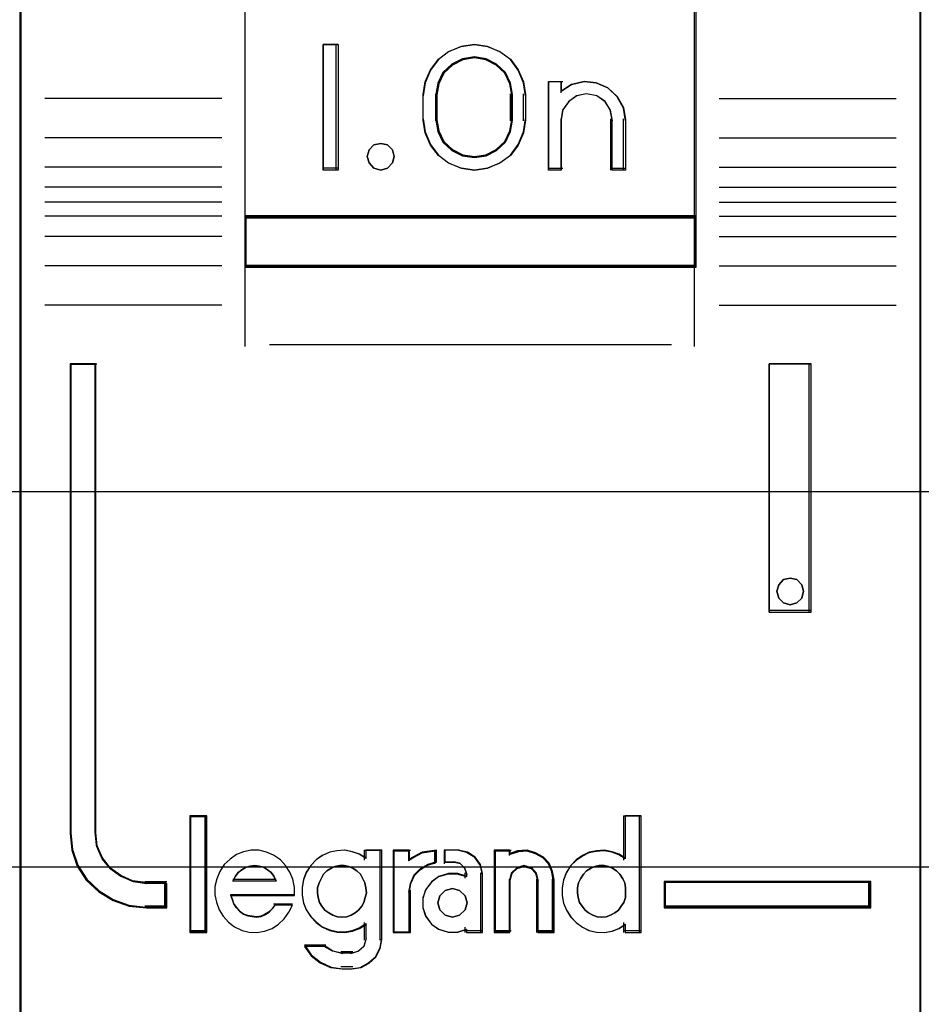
# Model space of a CAD drawing. Extents: x -558982 to 5119495, y -5290134 to 97908.
# Tile 86 of 256: x -478342 to -478162, y -21301 to -21104. Entities that reach past the tile are written whole.
import ezdxf

# ---------------------------------------------------------------- set-up
doc = ezdxf.new("R2010")
doc.units = 0
doc.header["$MEASUREMENT"] = 0
doc.layers.get('0').update_dxf_attribs({"color": 252})
doc.layers.add('30', color=7, linetype='Continuous')
doc.layers.add('45', color=8, linetype='Continuous')

# ---------------------------------------------------------------- blocks, each defined once
blk = doc.blocks.new('*U1043')
at = {"layer": '30', "color": 7}
blk.add_lwpolyline([(51.981526, -142.47767), (396.088727, -142.47767), (396.088727, -178.455247), (51.981526, -178.455247), (51.981526, -142.47767)], close=True, dxfattribs=at)
for points in [[(51.981526, -142.47767), (396.088727, -142.47767), (396.088727, -178.455247), (51.981526, -178.455247), (51.981526, -142.47767)], [(51.981526, -149.974543), (396.088727, -149.974543), (396.088727, -170.958374), (51.981526, -170.958374), (51.981526, -149.974543)]]:
    blk.add_lwpolyline(points, dxfattribs=at)
blk = doc.blocks.new('*U1046')
at = {"layer": '45', "color": 7}
for points in [[(151.994532, -119.158183), (134.007249, -119.158183), (134.007249, -200.929979), (151.994532, -200.929979), (151.994532, -119.158183)], [(138.492803, -165.482028), (147.508978, -165.482028), (147.508978, -161.006678), (138.492803, -161.006678), (138.492803, -165.482028)], [(140.356482, -162.020914), (140.356482, -164.528699), (140.059565, -164.528699), (140.059565, -162.020914), (140.356482, -162.020914)], [(144.06006, -162.767677), (144.099745, -163.018456), (144.099745, -163.531158), (144.06006, -163.781937), (143.952345, -164.027142), (143.799275, -164.238911), (143.589513, -164.389378), (143.340065, -164.489689), (143.07928, -164.528699), (142.812825, -164.489689), (142.563378, -164.389378), (142.359285, -164.238911), (142.200546, -164.027142), (142.09283, -163.781937), (142.053145, -163.531158), (142.053145, -163.018456), (142.09283, -162.767677), (142.200546, -162.522471), (142.359285, -162.310703), (142.563378, -162.160236), (142.812825, -162.059924), (143.07928, -162.020914), (143.340065, -162.059924), (143.589513, -162.160236), (143.799275, -162.310703), (143.952345, -162.522471), (144.06006, -162.767677)], [(143.842595, -163.530832), (143.842595, -163.016429), (143.802652, -162.792776), (143.699941, -162.580306), (143.523051, -162.412566), (143.311924, -162.30633), (143.077973, -162.267191), (142.838315, -162.30633), (142.627188, -162.412566), (142.450298, -162.580306), (142.347587, -162.792776), (142.307645, -163.016429), (142.307645, -163.530832), (142.347587, -163.754485), (142.450298, -163.966955), (142.627188, -164.134695), (142.838315, -164.24093), (143.077973, -164.274478), (143.311924, -164.24093), (143.523051, -164.134695), (143.699941, -163.966955), (143.802652, -163.754485), (143.842595, -163.530832)], [(145.020571, -162.815902), (145.271641, -162.759744), (145.511299, -162.782207), (145.745251, -162.883291), (145.927847, -163.057378), (146.053382, -163.276392), (146.093325, -163.523484), (146.093325, -164.528699), (145.830843, -164.528699), (145.830843, -163.523484), (145.7909, -163.321317), (145.688189, -163.158461), (145.522711, -163.046147), (145.31729, -163.006837), (145.123282, -163.046147), (144.96351, -163.158461), (144.843681, -163.321317), (144.809445, -163.523484), (144.809445, -164.528699), (144.558375, -164.528699), (144.558375, -162.759744), (144.809445, -162.759744), (144.809445, -162.950679), (145.020571, -162.815902)], [(141.441816, -164.124535), (141.47787, -164.255294), (141.441816, -164.386053), (141.345672, -164.487094), (141.213473, -164.528699), (141.069257, -164.487094), (140.979122, -164.386053), (140.937059, -164.255294), (140.979122, -164.124535), (141.069257, -164.023494), (141.213473, -163.993776), (141.345672, -164.023494), (141.441816, -164.124535)], [(147.508978, -165.439658), (138.492803, -165.439658), (138.492803, -166.467135), (147.508978, -166.467135), (147.508978, -165.439658)], [(136.936644, -179.268225), (136.936644, -178.778737), (136.533624, -178.778737), (136.26116, -178.740238), (136.022754, -178.63574), (135.81273, -178.487243), (135.648116, -178.283748), (135.540265, -178.041754), (135.511884, -177.77776), (135.511884, -168.394978), (135.00669, -168.394978), (135.00669, -177.77776), (135.040748, -178.113252), (135.148598, -178.432245), (135.330241, -178.712738), (135.58, -178.943733), (135.869493, -179.119729), (136.187368, -179.229726), (136.533624, -179.268225), (136.936644, -179.268225)], [(148.961746, -168.394978), (148.961746, -173.360233), (149.802125, -173.360233), (149.802125, -168.394978), (148.961746, -168.394978)], [(149.615093, -172.809774), (149.651016, -172.939886), (149.615093, -173.081826), (149.519298, -173.170539), (149.381593, -173.211938), (149.249875, -173.170539), (149.154081, -173.081826), (149.118158, -172.939886), (149.154081, -172.809774), (149.249875, -172.709233), (149.381593, -172.679663), (149.519298, -172.709233), (149.615093, -172.809774)], [(137.721351, -179.742242), (137.721351, -177.448956), (137.413831, -177.448956), (137.413831, -179.742242), (137.721351, -179.742242)], [(150.995091, -178.738598), (146.867427, -178.738598), (146.867427, -179.268225), (150.995091, -179.268225), (150.995091, -178.738598)]]:
    blk.add_lwpolyline(points, close=True, dxfattribs=at)
at = {"layer": '45', "color": 139}
for points in [[(151.994532, -119.158183), (134.007249, -119.158183), (134.007249, -200.929979), (151.994532, -200.929979), (151.994532, -119.158183)], [(141.47787, -164.255294), (141.441816, -164.124535), (141.345672, -164.023494), (141.213473, -163.993776), (141.069257, -164.023494), (140.979122, -164.124535), (140.937059, -164.255294), (140.979122, -164.386053), (141.069257, -164.487094), (141.213473, -164.528699), (141.345672, -164.487094), (141.441816, -164.386053), (141.47787, -164.255294)], [(149.651016, -172.939886), (149.615093, -172.809774), (149.519298, -172.709233), (149.381593, -172.679663), (149.249875, -172.709233), (149.154081, -172.809774), (149.118158, -172.939886), (149.154081, -173.081826), (149.249875, -173.170539), (149.381593, -173.211938), (149.519298, -173.170539), (149.615093, -173.081826), (149.651016, -172.939886)], [(140.430206, -179.453595), (140.528925, -179.442183), (140.616031, -179.413653), (140.697329, -179.368006), (140.767014, -179.310947), (140.830891, -179.231064), (140.87154, -179.156887), (140.900575, -179.059886), (140.923803, -178.962885), (140.912189, -178.865884), (140.894768, -178.768883), (140.854119, -178.683294), (140.801856, -178.592), (140.732171, -178.529234), (140.65668, -178.477881), (140.569574, -178.437939), (140.476662, -178.420822), (140.389556, -178.420822), (140.290837, -178.437939), (140.215345, -178.477881), (140.134047, -178.529234), (140.064363, -178.592), (140.017906, -178.683294), (139.977257, -178.768883), (139.948222, -178.865884), (139.948222, -178.962885), (139.959836, -179.059886), (139.988871, -179.156887), (140.035327, -179.231064), (140.093398, -179.310947), (140.174696, -179.368006), (140.255995, -179.413653), (140.3431, -179.442183), (140.430206, -179.453595)], [(145.617464, -179.453595), (145.710218, -179.442183), (145.797175, -179.413653), (145.884132, -179.368006), (145.953698, -179.310947), (146.01167, -179.231064), (146.063844, -179.156887), (146.09283, -179.059886), (146.098627, -178.962885), (146.098627, -178.865884), (146.081235, -178.768883), (146.040655, -178.683294), (145.982684, -178.592), (145.913118, -178.529234), (145.843552, -178.477881), (145.756595, -178.437939), (145.669638, -178.420822), (145.571087, -178.420822), (145.484129, -178.437939), (145.397172, -178.477881), (145.316012, -178.529234), (145.258041, -178.592), (145.200069, -178.683294), (145.159489, -178.768883), (145.136301, -178.865884), (145.136301, -178.962885), (145.147895, -179.059886), (145.176881, -179.156887), (145.229055, -179.231064), (145.287026, -179.310947), (145.356592, -179.368006), (145.443549, -179.413653), (145.530507, -179.442183), (145.617464, -179.453595)], [(142.933289, -179.164948), (142.891441, -179.02357), (142.78383, -178.917536), (142.64035, -178.876301), (142.496869, -178.917536), (142.389259, -179.02357), (142.34741, -179.164948), (142.389259, -179.306326), (142.496869, -179.41236), (142.64035, -179.453595), (142.78383, -179.41236), (142.891441, -179.306326), (142.933289, -179.164948)]]:
    blk.add_lwpolyline(points, close=True, dxfattribs=at)
at = {"layer": '45', "color": 59}
for points in [[(151.975975, -119.179368), (134.025806, -119.179368), (134.025806, -200.908794), (151.975975, -200.908794), (151.975975, -119.179368)], [(138.492803, -165.482028), (147.508978, -165.482028), (147.508978, -161.006678), (138.492803, -161.006678), (138.492803, -165.482028)], [(140.356482, -162.020914), (140.356482, -164.528699), (140.059565, -164.528699), (140.059565, -162.020914), (140.356482, -162.020914)], [(144.06006, -162.767677), (144.099745, -163.018456), (144.099745, -163.531158), (144.06006, -163.781937), (143.952345, -164.027142), (143.799275, -164.238911), (143.589513, -164.389378), (143.340065, -164.489689), (143.07928, -164.528699), (142.812825, -164.489689), (142.563378, -164.389378), (142.359285, -164.238911), (142.200546, -164.027142), (142.09283, -163.781937), (142.053145, -163.531158), (142.053145, -163.018456), (142.09283, -162.767677), (142.200546, -162.522471), (142.359285, -162.310703), (142.563378, -162.160236), (142.812825, -162.059924), (143.07928, -162.020914), (143.340065, -162.059924), (143.589513, -162.160236), (143.799275, -162.310703), (143.952345, -162.522471), (144.06006, -162.767677)], [(143.842595, -163.530832), (143.842595, -163.016429), (143.802652, -162.792776), (143.699941, -162.580306), (143.523051, -162.412566), (143.311924, -162.30633), (143.077973, -162.267191), (142.838315, -162.30633), (142.627188, -162.412566), (142.450298, -162.580306), (142.347587, -162.792776), (142.307645, -163.016429), (142.307645, -163.530832), (142.347587, -163.754485), (142.450298, -163.966955), (142.627188, -164.134695), (142.838315, -164.24093), (143.077973, -164.274478), (143.311924, -164.24093), (143.523051, -164.134695), (143.699941, -163.966955), (143.802652, -163.754485), (143.842595, -163.530832)], [(143.824037, -163.52603), (143.824037, -163.021128), (143.785129, -162.801606), (143.68508, -162.593059), (143.512772, -162.428418), (143.307115, -162.324145), (143.079224, -162.285728), (142.845775, -162.324145), (142.640118, -162.428418), (142.46781, -162.593059), (142.367761, -162.801606), (142.328853, -163.021128), (142.328853, -163.52603), (142.367761, -163.745552), (142.46781, -163.954098), (142.640118, -164.11874), (142.845775, -164.223013), (143.079224, -164.255941), (143.307115, -164.223013), (143.512772, -164.11874), (143.68508, -163.954098), (143.785129, -163.745552), (143.824037, -163.52603)], [(145.020571, -162.815902), (145.271641, -162.759744), (145.511299, -162.782207), (145.745251, -162.883291), (145.927847, -163.057378), (146.053382, -163.276392), (146.093325, -163.523484), (146.093325, -164.528699), (145.830843, -164.528699), (145.830843, -163.523484), (145.7909, -163.321317), (145.688189, -163.158461), (145.522711, -163.046147), (145.31729, -163.006837), (145.123282, -163.046147), (144.96351, -163.158461), (144.843681, -163.321317), (144.809445, -163.523484), (144.809445, -164.528699), (144.558375, -164.528699), (144.558375, -162.759744), (144.809445, -162.759744), (144.809445, -162.950679), (145.020571, -162.815902)], [(141.441816, -164.124535), (141.47787, -164.255294), (141.441816, -164.386053), (141.345672, -164.487094), (141.213473, -164.528699), (141.069257, -164.487094), (140.979122, -164.386053), (140.937059, -164.255294), (140.979122, -164.124535), (141.069257, -164.023494), (141.213473, -163.993776), (141.345672, -164.023494), (141.441816, -164.124535)], [(147.508978, -165.439658), (138.492803, -165.439658), (138.492803, -166.467135), (147.508978, -166.467135), (147.508978, -165.439658)], [(147.490421, -165.460843), (138.514011, -165.460843), (138.514011, -166.448598), (147.490421, -166.448598), (147.490421, -165.460843)], [(148.961746, -168.394978), (148.961746, -173.360233), (149.802125, -173.360233), (149.802125, -168.394978), (148.961746, -168.394978)], [(149.615093, -172.809774), (149.651016, -172.939886), (149.615093, -173.081826), (149.519298, -173.170539), (149.381593, -173.211938), (149.249875, -173.170539), (149.154081, -173.081826), (149.118158, -172.939886), (149.154081, -172.809774), (149.249875, -172.709233), (149.381593, -172.679663), (149.519298, -172.709233), (149.615093, -172.809774)], [(137.739908, -179.760779), (137.739908, -177.430419), (137.395274, -177.430419), (137.395274, -179.760779), (137.739908, -179.760779)], [(144.82878, -178.8632), (144.82878, -179.024875), (144.8573, -179.175401), (144.914341, -179.314777), (144.999901, -179.448577), (145.108278, -179.560078), (145.233767, -179.654853), (145.36496, -179.716178), (145.513265, -179.749629), (145.667274, -179.760779), (145.821282, -179.732903), (145.963883, -179.677153), (146.089372, -179.593528), (146.089372, -179.760779), (146.408798, -179.760779), (146.408798, -177.430419), (146.089372, -177.430419), (146.089372, -178.288972), (145.963883, -178.205347), (145.821282, -178.155172), (145.667274, -178.127297), (145.513265, -178.138447), (145.36496, -178.166322), (145.233767, -178.233222), (145.108278, -178.316848), (144.999901, -178.428348), (144.914341, -178.562149), (144.8573, -178.712674), (144.82878, -178.8632)], [(137.898971, -179.003077), (137.927484, -179.154618), (137.984509, -179.306158), (138.064346, -179.435248), (138.166992, -179.553112), (138.292449, -179.648527), (138.440717, -179.715878), (138.583281, -179.749553), (138.737251, -179.760779), (138.891221, -179.732716), (139.039489, -179.67659), (139.170648, -179.592401), (139.278997, -179.485761), (139.375941, -179.351059), (139.444372, -179.210744), (139.096514, -179.210744), (139.039489, -179.283707), (138.971057, -179.351059), (138.891221, -179.401572), (138.817088, -179.429635), (138.731549, -179.446473), (138.640307, -179.435248), (138.554768, -179.41841), (138.46923, -179.390347), (138.389393, -179.334221), (138.332367, -179.26687), (138.275342, -179.188293), (138.246829, -179.104104), (138.218316, -179.019915), (139.484291, -179.019915), (139.484291, -178.85715), (139.455778, -178.694384), (139.393049, -178.554069), (139.30751, -178.419367), (139.204864, -178.307115), (139.068002, -178.2117), (138.931139, -178.155574), (138.777169, -178.116286), (138.6232, -178.116286), (138.46923, -178.144349), (138.326665, -178.200475), (138.201208, -178.295889), (138.081454, -178.402529), (137.995915, -178.537231), (137.938889, -178.688771), (137.898971, -178.840312), (137.898971, -179.003077)], [(139.723547, -178.55078), (139.666549, -178.701181), (139.638051, -178.851583), (139.638051, -179.013126), (139.666549, -179.163527), (139.723547, -179.302788), (139.814742, -179.436478), (139.917337, -179.547887), (140.042731, -179.642584), (140.190924, -179.703859), (140.333418, -179.737282), (140.48731, -179.748423), (140.635503, -179.720571), (140.777996, -179.664866), (140.91479, -179.58131), (140.91479, -179.898824), (140.874892, -180.038085), (140.766597, -180.132783), (140.635503, -180.171776), (140.430313, -180.171776), (140.247922, -180.132783), (140.082629, -180.038085), (139.689348, -180.038085), (139.820442, -180.221909), (139.997134, -180.36117), (140.208024, -180.455868), (140.430313, -180.48372), (140.635503, -180.48372), (140.817894, -180.455868), (140.977487, -180.372311), (141.11428, -180.249762), (141.199776, -180.077078), (141.233975, -179.898824), (141.233975, -178.116286), (140.91479, -178.116286), (140.91479, -178.277829), (140.777996, -178.194272), (140.635503, -178.144138), (140.48731, -178.116286), (140.333418, -178.127427), (140.190924, -178.155279), (140.042731, -178.222124), (139.917337, -178.305681), (139.814742, -178.417089), (139.723547, -178.55078)], [(141.454011, -178.116286), (141.454011, -179.760779), (141.779821, -179.760779), (141.779821, -178.935726), (141.808912, -178.772961), (141.884546, -178.610195), (142.006725, -178.486718), (142.152176, -178.402529), (142.3209, -178.352015), (142.3209, -178.116286), (142.035815, -178.155574), (141.779821, -178.290277), (141.779821, -178.116286), (141.454011, -178.116286)], [(141.472568, -178.134823), (141.472568, -179.742242), (141.78443, -179.742242), (141.78443, -178.935789), (141.812274, -178.776693), (141.884671, -178.617597), (142.001619, -178.496904), (142.140843, -178.414613), (142.302342, -178.365238), (142.302342, -178.134823), (142.029464, -178.173225), (141.78443, -178.304891), (141.78443, -178.134823), (141.472568, -178.134823)], [(142.105325, -178.907663), (142.047843, -179.076041), (142.047843, -179.26687), (142.105325, -179.435248), (142.220288, -179.592401), (142.363992, -179.693427), (142.553681, -179.749553), (142.737622, -179.749553), (142.921563, -179.693427), (142.921563, -179.760779), (143.24346, -179.760779), (143.24346, -178.582132), (143.203223, -178.402529), (143.094008, -178.250988), (142.938808, -178.155574), (142.754867, -178.116286), (142.490451, -178.116286), (142.490451, -178.352015), (142.680141, -178.352015), (142.795104, -178.380078), (142.881326, -178.46988), (142.921563, -178.582132), (142.921563, -178.649483), (142.737622, -178.593357), (142.553681, -178.593357), (142.363992, -178.649483), (142.220288, -178.756123), (142.105325, -178.907663)], [(143.474101, -178.116286), (143.474101, -179.760779), (143.784501, -179.760779), (143.784501, -178.705609), (143.824738, -178.565294), (143.928205, -178.46988), (144.066161, -178.430592), (144.215613, -178.46988), (144.307584, -178.565294), (144.347821, -178.705609), (144.347821, -179.760779), (144.669718, -179.760779), (144.669718, -178.705609), (144.640977, -178.537231), (144.571999, -178.374466), (144.457036, -178.250988), (144.301836, -178.166799), (144.135139, -178.116286), (143.951198, -178.127511), (143.784501, -178.183637), (143.784501, -178.116286), (143.474101, -178.116286)], [(143.495309, -178.134823), (143.495309, -179.742242), (143.795386, -179.742242), (143.795386, -178.71086), (143.834285, -178.573709), (143.93431, -178.480445), (144.067678, -178.442043), (144.212159, -178.480445), (144.301071, -178.573709), (144.33997, -178.71086), (144.33997, -179.742242), (144.651161, -179.742242), (144.651161, -178.71086), (144.623376, -178.546278), (144.556692, -178.387182), (144.445553, -178.266489), (144.295514, -178.184198), (144.134362, -178.134823), (143.956538, -178.145795), (143.795386, -178.200656), (143.795386, -178.134823), (143.495309, -178.134823)], [(139.077063, -178.635807), (139.12375, -178.730654), (138.25421, -178.730654), (138.306732, -178.635807), (138.36509, -178.55993), (138.435121, -178.509345), (138.522658, -178.452437), (138.60436, -178.433468), (138.691897, -178.420822), (138.779435, -178.433468), (138.866973, -178.452437), (138.948674, -178.509345), (139.018704, -178.55993), (139.077063, -178.635807)], [(139.12375, -178.730654), (138.25421, -178.730654), (138.306732, -178.635807), (138.36509, -178.55993), (138.435121, -178.509345), (138.522658, -178.452437), (138.60436, -178.433468), (138.691897, -178.420822), (138.779435, -178.433468), (138.866973, -178.452437), (138.948674, -178.509345), (139.018704, -178.55993), (139.077063, -178.635807), (139.12375, -178.730654)], [(140.830891, -179.231064), (140.767014, -179.310947), (140.697329, -179.368006), (140.616031, -179.413653), (140.528925, -179.442183), (140.430206, -179.453595), (140.3431, -179.442183), (140.255995, -179.413653), (140.174696, -179.368006), (140.093398, -179.310947), (140.035327, -179.231064), (139.988871, -179.156887), (139.959836, -179.059886), (139.948222, -178.962885), (139.948222, -178.865884), (139.977257, -178.768883), (140.017906, -178.683294), (140.064363, -178.592), (140.134047, -178.529234), (140.215345, -178.477881), (140.290837, -178.437939), (140.389556, -178.420822), (140.476662, -178.420822), (140.569574, -178.437939), (140.65668, -178.477881), (140.732171, -178.529234), (140.801856, -178.592), (140.854119, -178.683294), (140.894768, -178.768883), (140.912189, -178.865884), (140.923803, -178.962885), (140.900575, -179.059886), (140.87154, -179.156887), (140.830891, -179.231064)], [(140.017906, -178.683294), (140.064363, -178.592), (140.134047, -178.529234), (140.215345, -178.477881), (140.290837, -178.437939), (140.389556, -178.420822), (140.476662, -178.420822), (140.569574, -178.437939), (140.65668, -178.477881), (140.732171, -178.529234), (140.801856, -178.592), (140.854119, -178.683294), (140.894768, -178.768883), (140.912189, -178.865884), (140.923803, -178.962885), (140.900575, -179.059886), (140.87154, -179.156887), (140.830891, -179.231064), (140.767014, -179.310947), (140.697329, -179.368006), (140.616031, -179.413653), (140.528925, -179.442183), (140.430206, -179.453595), (140.3431, -179.442183), (140.255995, -179.413653), (140.174696, -179.368006), (140.093398, -179.310947), (140.035327, -179.231064), (139.988871, -179.156887), (139.959836, -179.059886), (139.948222, -178.962885), (139.948222, -178.865884), (139.977257, -178.768883), (140.017906, -178.683294)], [(145.756595, -178.437939), (145.843552, -178.477881), (145.913118, -178.529234), (145.982684, -178.592), (146.040655, -178.683294), (146.081235, -178.768883), (146.098627, -178.865884), (146.098627, -178.962885), (146.09283, -179.059886), (146.063844, -179.156887), (146.01167, -179.231064), (145.953698, -179.310947), (145.884132, -179.368006), (145.797175, -179.413653), (145.710218, -179.442183), (145.617464, -179.453595), (145.530507, -179.442183), (145.443549, -179.413653), (145.356592, -179.368006), (145.287026, -179.310947), (145.229055, -179.231064), (145.176881, -179.156887), (145.147895, -179.059886), (145.136301, -178.962885), (145.136301, -178.865884), (145.159489, -178.768883), (145.200069, -178.683294), (145.258041, -178.592), (145.316012, -178.529234), (145.397172, -178.477881), (145.484129, -178.437939), (145.571087, -178.420822), (145.669638, -178.420822), (145.756595, -178.437939)], [(145.159489, -178.768883), (145.200069, -178.683294), (145.258041, -178.592), (145.316012, -178.529234), (145.397172, -178.477881), (145.484129, -178.437939), (145.571087, -178.420822), (145.669638, -178.420822), (145.756595, -178.437939), (145.843552, -178.477881), (145.913118, -178.529234), (145.982684, -178.592), (146.040655, -178.683294), (146.081235, -178.768883), (146.098627, -178.865884), (146.098627, -178.962885), (146.09283, -179.059886), (146.063844, -179.156887), (146.01167, -179.231064), (145.953698, -179.310947), (145.884132, -179.368006), (145.797175, -179.413653), (145.710218, -179.442183), (145.617464, -179.453595), (145.530507, -179.442183), (145.443549, -179.413653), (145.356592, -179.368006), (145.287026, -179.310947), (145.229055, -179.231064), (145.176881, -179.156887), (145.147895, -179.059886), (145.136301, -178.962885), (145.136301, -178.865884), (145.159489, -178.768883)], [(150.976534, -178.759783), (146.885985, -178.759783), (146.885985, -179.249688), (150.976534, -179.249688), (150.976534, -178.759783)], [(142.891441, -179.02357), (142.933289, -179.164948), (142.891441, -179.306326), (142.78383, -179.41236), (142.64035, -179.453595), (142.496869, -179.41236), (142.389259, -179.306326), (142.34741, -179.164948), (142.389259, -179.02357), (142.496869, -178.917536), (142.64035, -178.876301), (142.78383, -178.917536), (142.891441, -179.02357)], [(142.34741, -179.164948), (142.389259, -179.02357), (142.496869, -178.917536), (142.64035, -178.876301), (142.78383, -178.917536), (142.891441, -179.02357), (142.933289, -179.164948), (142.891441, -179.306326), (142.78383, -179.41236), (142.64035, -179.453595), (142.496869, -179.41236), (142.389259, -179.306326), (142.34741, -179.164948)]]:
    blk.add_lwpolyline(points, close=True, dxfattribs=at)
at = {"layer": '45', "color": 139}
for points in [[(138.492803, -155.318482), (138.492803, -166.467135)], [(147.466562, -155.318482), (147.466562, -166.467135)], [(140.356482, -162.020914), (140.059565, -162.020914)], [(140.059565, -162.020914), (140.059565, -164.528699)], [(140.314065, -162.020914), (140.314065, -164.528699)], [(144.099745, -163.043095), (144.06006, -162.786122), (143.952345, -162.53486), (143.799275, -162.317861), (143.589513, -162.163677), (143.340065, -162.060888), (143.07928, -162.020914), (142.812825, -162.060888), (142.563378, -162.163677), (142.359285, -162.317861), (142.200546, -162.53486), (142.09283, -162.786122), (142.053145, -163.043095)], [(143.842595, -163.043095), (143.802652, -162.811482), (143.699941, -162.591449), (143.523051, -162.41774), (143.311924, -162.307723), (143.077973, -162.267191), (142.838315, -162.307723), (142.627188, -162.41774), (142.450298, -162.591449), (142.347587, -162.811482), (142.307645, -163.043095)], [(144.558375, -162.759744), (144.842035, -162.759744)], [(144.558375, -162.759744), (144.558375, -164.528699)], [(144.80227, -162.759744), (144.80227, -162.987484)], [(146.093325, -163.546241), (146.053159, -163.291786), (145.926922, -163.066247), (145.743305, -162.886972), (145.508047, -162.782877), (145.26705, -162.759744), (145.014577, -162.817575), (144.80227, -162.956369)], [(142.053145, -163.546241), (142.053145, -163.003373)], [(142.307645, -163.546241), (142.307645, -163.003373)], [(143.802829, -163.546241), (143.802829, -163.003373)], [(144.057329, -163.546241), (144.057329, -163.003373)], [(145.836174, -163.546241), (145.795742, -163.333814), (145.691774, -163.162693), (145.52427, -163.044678), (145.316334, -163.003373), (145.11995, -163.044678), (144.958222, -163.162693), (144.836926, -163.333814), (144.80227, -163.546241)], [(138.034174, -163.096058), (134.505644, -163.096058)], [(147.967608, -163.096058), (151.496137, -163.096058)], [(142.053145, -163.506519), (142.09283, -163.763492), (142.200546, -164.014754), (142.359285, -164.231753), (142.563378, -164.385937), (142.812825, -164.488726), (143.07928, -164.528699), (143.340065, -164.488726), (143.589513, -164.385937), (143.799275, -164.231753), (143.952345, -164.014754), (144.06006, -163.763492), (144.099745, -163.506519)], [(142.307645, -163.506519), (142.347587, -163.737484), (142.450298, -163.956901), (142.627188, -164.130125), (142.838315, -164.239834), (143.077973, -164.274478), (143.311924, -164.239834), (143.523051, -164.130125), (143.699941, -163.956901), (143.802652, -163.737484), (143.842595, -163.506519)], [(144.80227, -163.506519), (144.80227, -164.528699)], [(145.796409, -163.506519), (145.796409, -164.528699)], [(146.050908, -163.506519), (146.050908, -164.528699)], [(138.034174, -163.885202), (134.505644, -163.885202)], [(147.967608, -163.885202), (151.496137, -163.885202)], [(138.034174, -164.47044), (134.505644, -164.47044)], [(140.356482, -164.486329), (140.059565, -164.486329)], [(144.558375, -164.486329), (144.842035, -164.486329)], [(145.796409, -164.486329), (146.093325, -164.486329)], [(147.967608, -164.47044), (151.496137, -164.47044)], [(138.034174, -164.870309), (134.505644, -164.870309)], [(147.967608, -164.870309), (151.496137, -164.870309)], [(138.034174, -165.1669), (134.505644, -165.1669)], [(147.967608, -165.1669), (151.496137, -165.1669)], [(138.034174, -165.450251), (134.505644, -165.450251)], [(138.492803, -165.439658), (147.508978, -165.439658)], [(147.967608, -165.450251), (151.496137, -165.450251)], [(138.034174, -165.852767), (134.505644, -165.852767)], [(147.967608, -165.852767), (151.496137, -165.852767)], [(138.034174, -166.443302), (134.505644, -166.443302)], [(138.492803, -166.427413), (147.508978, -166.427413)], [(138.492803, -166.427413), (138.492803, -168.050721)], [(147.466562, -166.427413), (147.466562, -168.050721)], [(147.967608, -166.443302), (151.496137, -166.443302)], [(138.034174, -167.22715), (134.505644, -167.22715)], [(147.967608, -167.22715), (151.496137, -167.22715)], [(138.988547, -168.010998), (147.013234, -168.010998)], [(135.00669, -168.394978), (135.00669, -177.782621)], [(135.00669, -168.394978), (135.542199, -168.394978)], [(135.499783, -168.394978), (135.499783, -177.782621)], [(148.961746, -173.360233), (148.961746, -168.394978)], [(148.961746, -168.394978), (149.802125, -168.394978)], [(149.759708, -173.360233), (149.759708, -168.394978)], [(148.961746, -173.320511), (149.802125, -173.320511)], [(137.395274, -177.430419), (137.395274, -179.760779)], [(137.395274, -177.430419), (137.739908, -177.430419)], [(137.700143, -177.430419), (137.700143, -179.760779)], [(146.05621, -177.430419), (146.05621, -178.314896)], [(146.05621, -177.430419), (146.408798, -177.430419)], [(146.369033, -177.430419), (146.369033, -179.760779)], [(135.00669, -177.742899), (135.040927, -178.086238), (135.149343, -178.412692), (135.331939, -178.699746), (135.583009, -178.936143), (135.874022, -179.116255), (136.193566, -179.228826), (136.54164, -179.268225)], [(135.499783, -177.742899), (135.528723, -178.016675), (135.638697, -178.267637), (135.806552, -178.478673), (136.020711, -178.632673), (136.263811, -178.741042), (136.54164, -178.780968)], [(139.484291, -179.019915), (139.484291, -178.85715), (139.455778, -178.694384), (139.393049, -178.554069), (139.30751, -178.419367), (139.204864, -178.307115), (139.068002, -178.2117), (138.931139, -178.155574), (138.777169, -178.116286), (138.6232, -178.116286), (138.46923, -178.144349), (138.326665, -178.200475), (138.201208, -178.295889), (138.081454, -178.402529), (137.995915, -178.537231), (137.938889, -178.688771), (137.898971, -178.840312), (137.898971, -179.003077), (137.927484, -179.154618), (137.984509, -179.306158), (138.064346, -179.435248), (138.166992, -179.553112), (138.292449, -179.648527), (138.440717, -179.715878), (138.583281, -179.749553), (138.737251, -179.760779), (138.891221, -179.732716), (139.039489, -179.67659), (139.170648, -179.592401), (139.278997, -179.485761), (139.375941, -179.351059), (139.444372, -179.210744)], [(140.923803, -178.279052), (140.786044, -178.194862), (140.642545, -178.144349), (140.493306, -178.116286), (140.338327, -178.127511), (140.194828, -178.155574), (140.045588, -178.222925), (139.919309, -178.307115), (139.81599, -178.419367), (139.72415, -178.554069), (139.66675, -178.705609), (139.638051, -178.85715), (139.638051, -179.019915), (139.66675, -179.171455), (139.72415, -179.31177), (139.81599, -179.446473), (139.919309, -179.558725), (140.045588, -179.654139), (140.194828, -179.715878), (140.338327, -179.749553), (140.493306, -179.760779), (140.642545, -179.732716), (140.786044, -179.67659), (140.923803, -179.592401)], [(140.881387, -178.116286), (140.881387, -178.314896)], [(140.881387, -178.116286), (141.233975, -178.116286)], [(141.191558, -178.116286), (141.191558, -179.909074)], [(141.454011, -178.116286), (141.454011, -179.760779)], [(141.454011, -178.116286), (141.806599, -178.116286)], [(142.3209, -178.116286), (142.027575, -178.163525), (141.764182, -178.325489)], [(141.764182, -178.116286), (141.764182, -178.325489)], [(142.281134, -178.116286), (142.281134, -178.386396)], [(142.47466, -178.116286), (142.47466, -178.386396)], [(142.771576, -178.116286), (142.47466, -178.116286)], [(143.24346, -178.611487), (143.201325, -178.420566), (143.086956, -178.259477), (142.924432, -178.15805), (142.73181, -178.116286)], [(143.474101, -178.116286), (143.474101, -179.760779)], [(143.474101, -178.116286), (143.816084, -178.116286)], [(144.669718, -178.730654), (144.640626, -178.55512), (144.570803, -178.385438), (144.454433, -178.256713), (144.297334, -178.168946), (144.128597, -178.116286), (143.942405, -178.127988), (143.773668, -178.186499)], [(143.773668, -178.116286), (143.773668, -178.222211)], [(146.098627, -178.279052), (145.972217, -178.194862), (145.828569, -178.144349), (145.673429, -178.116286), (145.51829, -178.127511), (145.368896, -178.155574), (145.23674, -178.222925), (145.11033, -178.307115), (145.001158, -178.419367), (144.914969, -178.554069), (144.85751, -178.705609), (144.82878, -178.85715), (144.82878, -179.019915), (144.85751, -179.171455), (144.914969, -179.31177), (145.001158, -179.446473), (145.11033, -179.558725), (145.23674, -179.654139), (145.368896, -179.715878), (145.51829, -179.749553), (145.673429, -179.760779), (145.828569, -179.732716), (145.972217, -179.67659), (146.098627, -179.592401)], [(142.3209, -178.344026), (142.1473, -178.396963), (141.997644, -178.485192), (141.871934, -178.614594), (141.794113, -178.78517), (141.764182, -178.955745)], [(142.47466, -178.344026), (142.699998, -178.344026)], [(142.933289, -178.611487), (142.887338, -178.481018), (142.788871, -178.376643), (142.657581, -178.344026)], [(139.12375, -178.730654), (139.077063, -178.635807), (139.018704, -178.55993), (138.948674, -178.509345), (138.866973, -178.452437), (138.779435, -178.433468), (138.691897, -178.420822), (138.60436, -178.433468), (138.522658, -178.452437), (138.435121, -178.509345), (138.36509, -178.55993), (138.306732, -178.635807), (138.25421, -178.730654)], [(142.933289, -178.636529), (142.746879, -178.57971), (142.56047, -178.57971), (142.368235, -178.636529), (142.222602, -178.744486), (142.106096, -178.897898), (142.047843, -179.068355), (142.047843, -179.261541), (142.106096, -179.431998), (142.222602, -179.591092), (142.368235, -179.693367), (142.56047, -179.750186), (142.746879, -179.750186), (142.933289, -179.693367)], [(142.890873, -178.569117), (142.890873, -178.675043)], [(143.203695, -178.569117), (143.203695, -179.760779)], [(144.359547, -178.730654), (144.317698, -178.572576), (144.222045, -178.465083), (144.066607, -178.420822), (143.923127, -178.465083), (143.815516, -178.572576), (143.773668, -178.730654)], [(136.499223, -178.738598), (136.936644, -178.738598)], [(136.894228, -178.738598), (136.894228, -179.268225)], [(136.894228, -178.738598), (136.894228, -179.268225)], [(138.25421, -178.690932), (139.12375, -178.690932)], [(143.773668, -178.690932), (143.773668, -179.760779)], [(144.319781, -178.690932), (144.319781, -179.760779)], [(144.629953, -178.690932), (144.629953, -179.760779)], [(146.867427, -178.738598), (150.995091, -178.738598)], [(146.867427, -178.738598), (146.867427, -179.268225)], [(150.955326, -179.268225), (150.955326, -178.738598)], [(141.454011, -179.760779), (141.806599, -179.760779), (141.806599, -178.916023)], [(138.211793, -178.998115), (139.484291, -178.998115)], [(138.211793, -178.998115), (138.240886, -179.088013), (138.269978, -179.17791), (138.328163, -179.261814), (138.386348, -179.333732), (138.467807, -179.393663), (138.555085, -179.423629), (138.642363, -179.441608), (138.735459, -179.453595), (138.822736, -179.435615), (138.898377, -179.40565), (138.979836, -179.351711), (139.049658, -179.279793), (139.107843, -179.201882)], [(139.065427, -179.183485), (139.444525, -179.183485)], [(136.499223, -179.228503), (136.936644, -179.228503)], [(146.867427, -179.228503), (150.995091, -179.228503)], [(140.881387, -179.556872), (140.881387, -179.909074)], [(146.05621, -179.556872), (146.05621, -179.760779)], [(137.395274, -179.721057), (137.739908, -179.721057)], [(142.890873, -179.654853), (142.890873, -179.760779)], [(142.890873, -179.721057), (143.24346, -179.721057)], [(143.474101, -179.721057), (143.816084, -179.721057)], [(144.319781, -179.721057), (144.669718, -179.721057)], [(146.05621, -179.721057), (146.408798, -179.721057)], [(140.60833, -180.48372), (140.799003, -180.454464), (140.965841, -180.366697), (141.108846, -180.237973), (141.198224, -180.056588), (141.233975, -179.869352)], [(140.60833, -180.176536), (140.756409, -180.132653), (140.878736, -180.026079), (140.923803, -179.869352)], [(139.68842, -180.004407), (139.823032, -180.202124), (140.004465, -180.351909), (140.221014, -180.453763), (140.449268, -180.48372)], [(139.68842, -180.004407), (140.112586, -180.004407)], [(140.07017, -180.004407), (140.250397, -180.126332), (140.449268, -180.176536)], [(140.409502, -180.136814), (140.650747, -180.136814)], [(140.650747, -180.443998), (140.409502, -180.443998)]]:
    blk.add_lwpolyline(points, dxfattribs=at)
at = {"layer": '45', "color": 1}
for points in [[(136.936644, -179.268225), (136.936644, -178.778737), (136.533624, -178.778737), (136.26116, -178.740238), (136.022754, -178.63574), (135.81273, -178.487243), (135.648116, -178.283748), (135.540265, -178.041754), (135.511884, -177.77776), (135.511884, -168.394978), (135.00669, -168.394978), (135.00669, -177.77776), (135.040748, -178.113252), (135.148598, -178.432245), (135.330241, -178.712738), (135.58, -178.943733), (135.869493, -179.119729), (136.187368, -179.229726), (136.533624, -179.268225), (136.936644, -179.268225)], [(136.915436, -179.249688), (136.915436, -178.761869), (136.52072, -178.761869), (136.25387, -178.723501), (136.020376, -178.61936), (135.814679, -178.471369), (135.653457, -178.268568), (135.547829, -178.027399), (135.520032, -177.764305), (135.520032, -168.413515), (135.025247, -168.413515), (135.025247, -177.764305), (135.058603, -178.098653), (135.164231, -178.416558), (135.342132, -178.696095), (135.586744, -178.926302), (135.870273, -179.101698), (136.181598, -179.21132), (136.52072, -179.249688), (136.915436, -179.249688)], [(150.995091, -178.738598), (146.867427, -178.738598), (146.867427, -179.268225), (150.995091, -179.268225), (150.995091, -178.738598)]]:
    blk.add_lwpolyline(points, close=True, dxfattribs=at)

msp = doc.modelspace()

# ---------------------------------------------------------------- block references
at = {"xscale": 10, "yscale": 10, "zscale": 10}
for name in ['*U1043', '*U1046']:
    msp.add_blockref(name, (-479682.25, -19489.05), dxfattribs=at)

doc.saveas('drawing.dxf')
